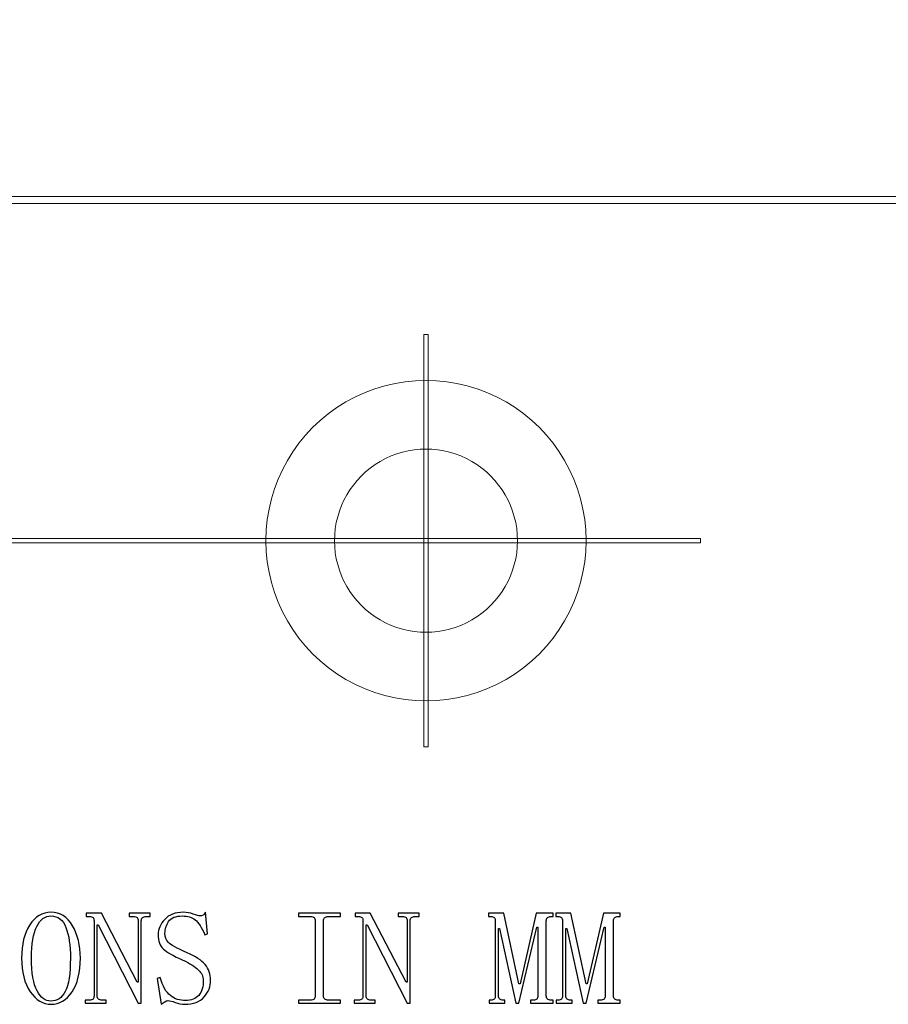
# Model space of a CAD drawing. Header units: millimetres. Extents: x -420 to 420, y -297 to 297.
# Tile 100 of 197: x 153 to 191, y -214 to -171. Entities that reach past the tile are written whole.
import ezdxf

# ---------------------------------------------------------------- set-up
doc = ezdxf.new("R2010")
doc.units = ezdxf.units.MM
doc.header["$MEASUREMENT"] = 0
doc.layers.add('layer 1', color=7, linetype='Continuous')

msp = doc.modelspace()

# ---------------------------------------------------------------- linework, layer by layer
at = {"layer": 'layer 1', "color": 7, "lineweight": 9}
for points, knots in [([(174.4893, -151.3281), (174.4893, -150.4126), (173.7472, -149.6704), (172.8316, -149.6704), (172.8316, -149.6704), (171.9161, -149.6704), (171.1739, -150.4126), (171.1739, -151.3281), (171.1739, -151.3281), (171.1739, -152.2437), (171.9161, -152.9858), (172.8316, -152.9858), (172.8316, -152.9858), (173.7472, -152.9858), (174.4893, -152.2437), (174.4893, -151.3283), (174.4893, -123.8663), (174.4893, -206.2581), (174.4893, -151.3281)], [0, 0, 0, 0, 0.2, 0.2, 0.2, 0.2, 0.4, 0.4, 0.4, 0.4, 0.6, 0.6, 0.6, 0.6, 1, 1, 1, 1.0002, 1.0002, 1.0002, 1.0002]), ([(393.2933, -179.1311), (393.2933, -179.1311), (393.2933, -179.4313), (393.2933, -179.4313), (393.2933, -179.4313), (393.2933, -179.4313), (117.1368, -179.4313), (117.1368, -179.4313), (117.1368, -179.4313), (117.1368, -179.4313), (117.1368, -179.1311), (117.1368, -179.1311), (117.1368, -179.1311), (117.1368, -179.1311), (393.2933, -179.1311), (393.2933, -179.1311)], [0, 0, 0, 0, 0.2, 0.2, 0.2, 0.2, 0.4, 0.4, 0.4, 0.4, 0.6, 0.6, 0.6, 0.6, 1, 1, 1, 1]), ([(171.0875, -185.1613), (171.0875, -185.1613), (171.2874, -185.1613), (171.2874, -185.1613), (171.2874, -185.1613), (171.2874, -185.1613), (171.2874, -203.1715), (171.2874, -203.1715), (171.2874, -203.1715), (171.2874, -203.1715), (171.0875, -203.1715), (171.0875, -203.1715), (171.0875, -203.1715), (171.0875, -203.1715), (171.0875, -185.1613), (171.0875, -185.1613)], [0, 0, 0, 0, 0.2, 0.2, 0.2, 0.2, 0.4, 0.4, 0.4, 0.4, 0.6, 0.6, 0.6, 0.6, 1, 1, 1, 1]), ([(164.1911, -194.1664), (164.1911, -196.6687), (165.5246, -198.9809), (167.6893, -200.232), (167.6893, -200.232), (169.8539, -201.4831), (172.521, -201.4831), (174.6856, -200.232), (174.6856, -200.232), (176.8503, -198.9809), (178.1838, -196.6687), (178.1838, -194.1664), (178.1838, -194.1664), (178.1838, -191.6642), (176.8503, -189.3519), (174.6856, -188.1007), (174.6856, -188.1007), (172.521, -186.8496), (169.8539, -186.8496), (167.6893, -188.1007), (167.6893, -188.1007), (165.5246, -189.3519), (164.1911, -191.6642), (164.1911, -194.1664)], [0, 0, 0, 0, 0.1428571, 0.1428571, 0.1428571, 0.1428571, 0.2857143, 0.2857143, 0.2857143, 0.2857143, 0.4285714, 0.4285714, 0.4285714, 0.4285714, 0.5714286, 0.5714286, 0.5714286, 0.5714286, 0.7142857, 0.7142857, 0.7142857, 0.7142857, 1, 1, 1, 1]), ([(167.1895, -194.1664), (167.1895, -195.5963), (167.9515, -196.9175), (169.1885, -197.6324), (169.1885, -197.6324), (170.4254, -198.3473), (171.9495, -198.3473), (173.1864, -197.6324), (173.1864, -197.6324), (174.4234, -196.9175), (175.1854, -195.5963), (175.1854, -194.1664), (175.1854, -194.1664), (175.1854, -192.7365), (174.4234, -191.4152), (173.1864, -190.7003), (173.1864, -190.7003), (171.9495, -189.9854), (170.4254, -189.9854), (169.1885, -190.7003), (169.1885, -190.7003), (167.9515, -191.4152), (167.1895, -192.7365), (167.1895, -194.1664)], [0, 0, 0, 0, 0.1428571, 0.1428571, 0.1428571, 0.1428571, 0.2857143, 0.2857143, 0.2857143, 0.2857143, 0.4285714, 0.4285714, 0.4285714, 0.4285714, 0.5714286, 0.5714286, 0.5714286, 0.5714286, 0.7142857, 0.7142857, 0.7142857, 0.7142857, 1, 1, 1, 1]), ([(183.1812, -194.0663), (183.1812, -194.0663), (183.1812, -194.2664), (183.1812, -194.2664), (183.1812, -194.2664), (183.1812, -194.2664), (129.2093, -194.2664), (129.2093, -194.2664), (129.2093, -194.2664), (129.2093, -194.2664), (129.2093, -194.0663), (129.2093, -194.0663), (129.2093, -194.0663), (129.2093, -194.0663), (183.1812, -194.0663), (183.1812, -194.0663)], [0, 0, 0, 0, 0.2, 0.2, 0.2, 0.2, 0.4, 0.4, 0.4, 0.4, 0.6, 0.6, 0.6, 0.6, 1, 1, 1, 1])]:
    msp.add_open_spline(points, degree=3, knots=knots, dxfattribs=at)
at = {"layer": 'layer 1', "color": 7}
for points, knots in [([(156.0832, -212.4024), (156.0832, -213.0308), (155.9608, -213.525), (155.716, -213.8848), (155.716, -213.8848), (155.4712, -214.2447), (155.1645, -214.4251), (154.7973, -214.4251), (154.7973, -214.4251), (154.4458, -214.4251), (154.1431, -214.2407), (153.8904, -213.8731), (153.8904, -213.8731), (153.6376, -213.5054), (153.5124, -213.0151), (153.5124, -212.4024), (153.5124, -212.4024), (153.5124, -211.8052), (153.6309, -211.3228), (153.8679, -210.9552), (153.8679, -210.9552), (154.1049, -210.5875), (154.4144, -210.4031), (154.7973, -210.4031), (154.7973, -210.4031), (155.195, -210.4031), (155.5094, -210.5993), (155.7385, -210.9895), (155.7385, -210.9895), (155.9677, -211.3797), (156.0832, -211.8513), (156.0832, -212.4024)], [0, 0, 0, 0, 0.1111111, 0.1111111, 0.1111111, 0.1111111, 0.2222222, 0.2222222, 0.2222222, 0.2222222, 0.3333333, 0.3333333, 0.3333333, 0.3333333, 0.4444444, 0.4444444, 0.4444444, 0.4444444, 0.5555556, 0.5555556, 0.5555556, 0.5555556, 0.6666667, 0.6666667, 0.6666667, 0.6666667, 0.7777778, 0.7777778, 0.7777778, 0.7777778, 1, 1, 1, 1]), ([(153.9483, -212.4024), (153.9483, -213.0612), (154.0285, -213.5407), (154.1891, -213.8387), (154.1891, -213.8387), (154.3499, -214.1378), (154.5525, -214.2868), (154.7973, -214.2868), (154.7973, -214.2868), (155.0578, -214.2868), (155.2646, -214.1456), (155.4174, -213.8623), (155.4174, -213.8623), (155.5701, -213.5789), (155.6465, -213.0917), (155.6465, -212.4024), (155.6465, -212.4024), (155.6465, -211.8513), (155.5818, -211.4071), (155.4515, -211.0699), (155.4515, -211.0699), (155.3213, -210.7326), (155.104, -210.564), (154.7973, -210.564), (154.7973, -210.564), (154.5368, -210.564), (154.3302, -210.7179), (154.1774, -211.0238), (154.1774, -211.0238), (154.0245, -211.3307), (153.9483, -211.7895), (153.9483, -212.4024)], [0, 0, 0, 0, 0.1111111, 0.1111111, 0.1111111, 0.1111111, 0.2222222, 0.2222222, 0.2222222, 0.2222222, 0.3333333, 0.3333333, 0.3333333, 0.3333333, 0.4444444, 0.4444444, 0.4444444, 0.4444444, 0.5555556, 0.5555556, 0.5555556, 0.5555556, 0.6666667, 0.6666667, 0.6666667, 0.6666667, 0.7777778, 0.7777778, 0.7777778, 0.7777778, 1, 1, 1, 1]), ([(158.5622, -213.4593), (158.5622, -213.4593), (158.6082, -213.4593), (158.6082, -213.4593), (158.6082, -213.4593), (158.6082, -213.4593), (158.6082, -210.7709), (158.6082, -210.7709), (158.6082, -210.7709), (158.6082, -210.7101), (158.5926, -210.6639), (158.5622, -210.6335), (158.5622, -210.6335), (158.5319, -210.6022), (158.478, -210.5875), (158.4015, -210.5875), (158.4015, -210.5875), (158.4015, -210.5875), (158.2174, -210.5875), (158.2174, -210.5875), (158.2174, -210.5875), (158.2174, -210.5875), (158.2174, -210.4493), (158.2174, -210.4493), (158.2174, -210.4493), (158.2174, -210.4493), (159.1361, -210.4493), (159.1361, -210.4493), (159.1361, -210.4493), (159.1361, -210.4493), (159.1361, -210.5875), (159.1361, -210.5875), (159.1361, -210.5875), (159.1361, -210.5875), (158.9519, -210.5875), (158.9519, -210.5875), (158.9519, -210.5875), (158.8913, -210.5875), (158.8412, -210.6022), (158.803, -210.6335), (158.803, -210.6335), (158.7649, -210.6639), (158.7453, -210.7101), (158.7453, -210.7709), (158.7453, -210.7709), (158.7453, -210.7709), (158.7453, -214.379), (158.7453, -214.379), (158.7453, -214.379), (158.7453, -214.379), (158.6082, -214.379), (158.6082, -214.379), (158.6082, -214.379), (158.6082, -214.379), (156.8629, -210.9552), (156.8629, -210.9552), (156.8629, -210.9552), (156.8629, -210.9552), (156.8179, -210.9552), (156.8179, -210.9552), (156.8179, -210.9552), (156.8179, -210.9552), (156.8179, -214.0573), (156.8179, -214.0573), (156.8179, -214.0573), (156.8179, -214.1182), (156.8365, -214.1643), (156.8747, -214.1946), (156.8747, -214.1946), (156.9129, -214.226), (156.9628, -214.2407), (157.0235, -214.2407), (157.0235, -214.2407), (157.0235, -214.2407), (157.2076, -214.2407), (157.2076, -214.2407), (157.2076, -214.2407), (157.2076, -214.2407), (157.2076, -214.379), (157.2076, -214.379), (157.2076, -214.379), (157.2076, -214.379), (156.289, -214.379), (156.289, -214.379), (156.289, -214.379), (156.289, -214.379), (156.289, -214.2407), (156.289, -214.2407), (156.289, -214.2407), (156.289, -214.2407), (156.4731, -214.2407), (156.4731, -214.2407), (156.4731, -214.2407), (156.5495, -214.2407), (156.6033, -214.226), (156.6337, -214.1946), (156.6337, -214.1946), (156.6641, -214.1643), (156.6798, -214.1182), (156.6798, -214.0573), (156.6798, -214.0573), (156.6798, -214.0573), (156.6798, -210.7709), (156.6798, -210.7709), (156.6798, -210.7709), (156.6798, -210.7101), (156.6641, -210.6639), (156.6337, -210.6335), (156.6337, -210.6335), (156.6033, -210.6022), (156.5495, -210.5875), (156.4731, -210.5875), (156.4731, -210.5875), (156.4731, -210.5875), (156.335, -210.5875), (156.335, -210.5875), (156.335, -210.5875), (156.335, -210.5875), (156.335, -210.4493), (156.335, -210.4493), (156.335, -210.4493), (156.335, -210.4493), (157.001, -210.4493), (157.001, -210.4493), (157.001, -210.4493), (157.001, -210.4493), (158.5622, -213.4593), (158.5622, -213.4593)], [0, 0, 0, 0, 0.030303, 0.030303, 0.030303, 0.030303, 0.0606061, 0.0606061, 0.0606061, 0.0606061, 0.0909091, 0.0909091, 0.0909091, 0.0909091, 0.1212121, 0.1212121, 0.1212121, 0.1212121, 0.1515152, 0.1515152, 0.1515152, 0.1515152, 0.1818182, 0.1818182, 0.1818182, 0.1818182, 0.2121212, 0.2121212, 0.2121212, 0.2121212, 0.2424242, 0.2424242, 0.2424242, 0.2424242, 0.2727273, 0.2727273, 0.2727273, 0.2727273, 0.3030303, 0.3030303, 0.3030303, 0.3030303, 0.3333333, 0.3333333, 0.3333333, 0.3333333, 0.3636364, 0.3636364, 0.3636364, 0.3636364, 0.3939394, 0.3939394, 0.3939394, 0.3939394, 0.4242424, 0.4242424, 0.4242424, 0.4242424, 0.4545455, 0.4545455, 0.4545455, 0.4545455, 0.4848485, 0.4848485, 0.4848485, 0.4848485, 0.5151515, 0.5151515, 0.5151515, 0.5151515, 0.5454545, 0.5454545, 0.5454545, 0.5454545, 0.5757576, 0.5757576, 0.5757576, 0.5757576, 0.6060606, 0.6060606, 0.6060606, 0.6060606, 0.6363636, 0.6363636, 0.6363636, 0.6363636, 0.6666667, 0.6666667, 0.6666667, 0.6666667, 0.6969697, 0.6969697, 0.6969697, 0.6969697, 0.7272727, 0.7272727, 0.7272727, 0.7272727, 0.7575758, 0.7575758, 0.7575758, 0.7575758, 0.7878788, 0.7878788, 0.7878788, 0.7878788, 0.8181818, 0.8181818, 0.8181818, 0.8181818, 0.8484848, 0.8484848, 0.8484848, 0.8484848, 0.8787879, 0.8787879, 0.8787879, 0.8787879, 0.9090909, 0.9090909, 0.9090909, 0.9090909, 0.9393939, 0.9393939, 0.9393939, 0.9393939, 1, 1, 1, 1]), ([(160.5591, -212.4945), (160.1458, -212.3111), (159.8628, -212.1503), (159.7101, -212.0121), (159.7101, -212.0121), (159.5563, -211.8738), (159.4798, -211.6602), (159.4798, -211.3689), (159.4798, -211.3689), (159.4798, -211.1386), (159.5759, -210.9209), (159.7668, -210.714), (159.7668, -210.714), (159.9589, -210.5071), (160.2301, -210.4031), (160.5818, -210.4031), (160.5818, -210.4031), (160.7356, -210.4031), (160.8805, -210.4306), (161.0185, -210.4835), (161.0185, -210.4835), (161.1556, -210.5374), (161.2556, -210.564), (161.3162, -210.564), (161.3162, -210.564), (161.3623, -210.564), (161.4045, -210.5531), (161.4426, -210.5296), (161.4426, -210.5296), (161.4808, -210.5071), (161.5152, -210.465), (161.5463, -210.4031), (161.5463, -210.4031), (161.5463, -210.4031), (161.6376, -211.3454), (161.6376, -211.3454), (161.6376, -211.3454), (161.6376, -211.3454), (161.523, -211.3914), (161.523, -211.3914), (161.523, -211.3914), (161.3858, -211.0699), (161.2438, -210.8513), (161.0989, -210.7365), (161.0989, -210.7365), (160.953, -210.6218), (160.7657, -210.564), (160.5356, -210.564), (160.5356, -210.564), (160.2457, -210.564), (160.046, -210.6444), (159.9393, -210.8052), (159.9393, -210.8052), (159.8325, -210.9669), (159.7786, -211.1386), (159.7786, -211.3228), (159.7786, -211.3228), (159.7786, -211.4915), (159.8287, -211.6248), (159.9274, -211.7248), (159.9274, -211.7248), (160.0273, -211.8249), (160.2986, -211.9739), (160.7424, -212.1728), (160.7424, -212.1728), (161.1096, -212.3258), (161.3741, -212.4985), (161.5346, -212.6896), (161.5346, -212.6896), (161.6953, -212.8818), (161.7757, -213.1074), (161.7757, -213.3682), (161.7757, -213.3682), (161.7757, -213.6436), (161.6796, -213.8888), (161.4887, -214.1035), (161.4887, -214.1035), (161.2977, -214.3171), (161.0185, -214.4251), (160.6513, -214.4251), (160.6513, -214.4251), (160.4974, -214.4251), (160.3565, -214.3986), (160.2263, -214.3446), (160.2263, -214.3446), (160.096, -214.2907), (159.9931, -214.2642), (159.9167, -214.2642), (159.9167, -214.2642), (159.8706, -214.2642), (159.8247, -214.2789), (159.7786, -214.3103), (159.7786, -214.3103), (159.7326, -214.3408), (159.6787, -214.379), (159.618, -214.4251), (159.618, -214.4251), (159.618, -214.4251), (159.4339, -213.2986), (159.4339, -213.2986), (159.4339, -213.2986), (159.4339, -213.2986), (159.572, -213.2534), (159.572, -213.2534), (159.572, -213.2534), (159.6787, -213.6358), (159.8287, -213.9005), (160.0196, -214.0456), (160.0196, -214.0456), (160.2106, -214.1918), (160.4289, -214.2642), (160.6738, -214.2642), (160.6738, -214.2642), (160.9343, -214.2642), (161.1293, -214.1878), (161.2595, -214.0338), (161.2595, -214.0338), (161.3888, -213.8809), (161.4543, -213.6593), (161.4543, -213.3682), (161.4543, -213.3682), (161.4543, -213.2142), (161.3819, -213.0652), (161.236, -212.92), (161.236, -212.92), (161.0911, -212.774), (160.8648, -212.6328), (160.5591, -212.4945)], [0, 0, 0, 0, 0.030303, 0.030303, 0.030303, 0.030303, 0.0606061, 0.0606061, 0.0606061, 0.0606061, 0.0909091, 0.0909091, 0.0909091, 0.0909091, 0.1212121, 0.1212121, 0.1212121, 0.1212121, 0.1515152, 0.1515152, 0.1515152, 0.1515152, 0.1818182, 0.1818182, 0.1818182, 0.1818182, 0.2121212, 0.2121212, 0.2121212, 0.2121212, 0.2424242, 0.2424242, 0.2424242, 0.2424242, 0.2727273, 0.2727273, 0.2727273, 0.2727273, 0.3030303, 0.3030303, 0.3030303, 0.3030303, 0.3333333, 0.3333333, 0.3333333, 0.3333333, 0.3636364, 0.3636364, 0.3636364, 0.3636364, 0.3939394, 0.3939394, 0.3939394, 0.3939394, 0.4242424, 0.4242424, 0.4242424, 0.4242424, 0.4545455, 0.4545455, 0.4545455, 0.4545455, 0.4848485, 0.4848485, 0.4848485, 0.4848485, 0.5151515, 0.5151515, 0.5151515, 0.5151515, 0.5454545, 0.5454545, 0.5454545, 0.5454545, 0.5757576, 0.5757576, 0.5757576, 0.5757576, 0.6060606, 0.6060606, 0.6060606, 0.6060606, 0.6363636, 0.6363636, 0.6363636, 0.6363636, 0.6666667, 0.6666667, 0.6666667, 0.6666667, 0.6969697, 0.6969697, 0.6969697, 0.6969697, 0.7272727, 0.7272727, 0.7272727, 0.7272727, 0.7575758, 0.7575758, 0.7575758, 0.7575758, 0.7878788, 0.7878788, 0.7878788, 0.7878788, 0.8181818, 0.8181818, 0.8181818, 0.8181818, 0.8484848, 0.8484848, 0.8484848, 0.8484848, 0.8787879, 0.8787879, 0.8787879, 0.8787879, 0.9090909, 0.9090909, 0.9090909, 0.9090909, 0.9393939, 0.9393939, 0.9393939, 0.9393939, 1, 1, 1, 1]), ([(165.609, -210.5875), (165.609, -210.5875), (165.609, -210.4493), (165.609, -210.4493), (165.609, -210.4493), (165.609, -210.4493), (167.4454, -210.4493), (167.4454, -210.4493), (167.4454, -210.4493), (167.4454, -210.4493), (167.4454, -210.5875), (167.4454, -210.5875), (167.4454, -210.5875), (167.4454, -210.5875), (166.9174, -210.5875), (166.9174, -210.5875), (166.9174, -210.5875), (166.8569, -210.5875), (166.8068, -210.6022), (166.7686, -210.6335), (166.7686, -210.6335), (166.7305, -210.6639), (166.7108, -210.7101), (166.7108, -210.7709), (166.7108, -210.7709), (166.7108, -210.7709), (166.7108, -214.0573), (166.7108, -214.0573), (166.7108, -214.0573), (166.7108, -214.1182), (166.7305, -214.1643), (166.7686, -214.1946), (166.7686, -214.1946), (166.8068, -214.226), (166.8569, -214.2407), (166.9174, -214.2407), (166.9174, -214.2407), (166.9174, -214.2407), (167.4454, -214.2407), (167.4454, -214.2407), (167.4454, -214.2407), (167.4454, -214.2407), (167.4454, -214.379), (167.4454, -214.379), (167.4454, -214.379), (167.4454, -214.379), (165.609, -214.379), (165.609, -214.379), (165.609, -214.379), (165.609, -214.379), (165.609, -214.2407), (165.609, -214.2407), (165.609, -214.2407), (165.609, -214.2407), (166.1369, -214.2407), (166.1369, -214.2407), (166.1369, -214.2407), (166.2134, -214.2407), (166.2672, -214.226), (166.2975, -214.1946), (166.2975, -214.1946), (166.3279, -214.1643), (166.3436, -214.1182), (166.3436, -214.0573), (166.3436, -214.0573), (166.3436, -214.0573), (166.3436, -210.7709), (166.3436, -210.7709), (166.3436, -210.7709), (166.3436, -210.7101), (166.3279, -210.6639), (166.2975, -210.6335), (166.2975, -210.6335), (166.2672, -210.6022), (166.2134, -210.5875), (166.1369, -210.5875), (166.1369, -210.5875), (166.1369, -210.5875), (165.609, -210.5875), (165.609, -210.5875)], [0, 0, 0, 0, 0.047619, 0.047619, 0.047619, 0.047619, 0.0952381, 0.0952381, 0.0952381, 0.0952381, 0.1428571, 0.1428571, 0.1428571, 0.1428571, 0.1904762, 0.1904762, 0.1904762, 0.1904762, 0.2380952, 0.2380952, 0.2380952, 0.2380952, 0.2857143, 0.2857143, 0.2857143, 0.2857143, 0.3333333, 0.3333333, 0.3333333, 0.3333333, 0.3809524, 0.3809524, 0.3809524, 0.3809524, 0.4285714, 0.4285714, 0.4285714, 0.4285714, 0.4761905, 0.4761905, 0.4761905, 0.4761905, 0.5238095, 0.5238095, 0.5238095, 0.5238095, 0.5714286, 0.5714286, 0.5714286, 0.5714286, 0.6190476, 0.6190476, 0.6190476, 0.6190476, 0.6666667, 0.6666667, 0.6666667, 0.6666667, 0.7142857, 0.7142857, 0.7142857, 0.7142857, 0.7619048, 0.7619048, 0.7619048, 0.7619048, 0.8095238, 0.8095238, 0.8095238, 0.8095238, 0.8571429, 0.8571429, 0.8571429, 0.8571429, 0.9047619, 0.9047619, 0.9047619, 0.9047619, 1, 1, 1, 1]), ([(170.3151, -213.4593), (170.3151, -213.4593), (170.361, -213.4593), (170.361, -213.4593), (170.361, -213.4593), (170.361, -213.4593), (170.361, -210.7709), (170.361, -210.7709), (170.361, -210.7709), (170.361, -210.7101), (170.3455, -210.6639), (170.3151, -210.6335), (170.3151, -210.6335), (170.2846, -210.6022), (170.2309, -210.5875), (170.1543, -210.5875), (170.1543, -210.5875), (170.1543, -210.5875), (169.9703, -210.5875), (169.9703, -210.5875), (169.9703, -210.5875), (169.9703, -210.5875), (169.9703, -210.4493), (169.9703, -210.4493), (169.9703, -210.4493), (169.9703, -210.4493), (170.889, -210.4493), (170.889, -210.4493), (170.889, -210.4493), (170.889, -210.4493), (170.889, -210.5875), (170.889, -210.5875), (170.889, -210.5875), (170.889, -210.5875), (170.7048, -210.5875), (170.7048, -210.5875), (170.7048, -210.5875), (170.6441, -210.5875), (170.5941, -210.6022), (170.5559, -210.6335), (170.5559, -210.6335), (170.5177, -210.6639), (170.4982, -210.7101), (170.4982, -210.7709), (170.4982, -210.7709), (170.4982, -210.7709), (170.4982, -214.379), (170.4982, -214.379), (170.4982, -214.379), (170.4982, -214.379), (170.361, -214.379), (170.361, -214.379), (170.361, -214.379), (170.361, -214.379), (168.6158, -210.9552), (168.6158, -210.9552), (168.6158, -210.9552), (168.6158, -210.9552), (168.5707, -210.9552), (168.5707, -210.9552), (168.5707, -210.9552), (168.5707, -210.9552), (168.5707, -214.0573), (168.5707, -214.0573), (168.5707, -214.0573), (168.5707, -214.1182), (168.5892, -214.1643), (168.6276, -214.1946), (168.6276, -214.1946), (168.6658, -214.226), (168.7156, -214.2407), (168.7764, -214.2407), (168.7764, -214.2407), (168.7764, -214.2407), (168.9604, -214.2407), (168.9604, -214.2407), (168.9604, -214.2407), (168.9604, -214.2407), (168.9604, -214.379), (168.9604, -214.379), (168.9604, -214.379), (168.9604, -214.379), (168.0417, -214.379), (168.0417, -214.379), (168.0417, -214.379), (168.0417, -214.379), (168.0417, -214.2407), (168.0417, -214.2407), (168.0417, -214.2407), (168.0417, -214.2407), (168.226, -214.2407), (168.226, -214.2407), (168.226, -214.2407), (168.3022, -214.2407), (168.3561, -214.226), (168.3866, -214.1946), (168.3866, -214.1946), (168.417, -214.1643), (168.4326, -214.1182), (168.4326, -214.0573), (168.4326, -214.0573), (168.4326, -214.0573), (168.4326, -210.7709), (168.4326, -210.7709), (168.4326, -210.7709), (168.4326, -210.7101), (168.417, -210.6639), (168.3866, -210.6335), (168.3866, -210.6335), (168.3561, -210.6022), (168.3022, -210.5875), (168.226, -210.5875), (168.226, -210.5875), (168.226, -210.5875), (168.0878, -210.5875), (168.0878, -210.5875), (168.0878, -210.5875), (168.0878, -210.5875), (168.0878, -210.4493), (168.0878, -210.4493), (168.0878, -210.4493), (168.0878, -210.4493), (168.7539, -210.4493), (168.7539, -210.4493), (168.7539, -210.4493), (168.7539, -210.4493), (170.3151, -213.4593), (170.3151, -213.4593)], [0, 0, 0, 0, 0.030303, 0.030303, 0.030303, 0.030303, 0.0606061, 0.0606061, 0.0606061, 0.0606061, 0.0909091, 0.0909091, 0.0909091, 0.0909091, 0.1212121, 0.1212121, 0.1212121, 0.1212121, 0.1515152, 0.1515152, 0.1515152, 0.1515152, 0.1818182, 0.1818182, 0.1818182, 0.1818182, 0.2121212, 0.2121212, 0.2121212, 0.2121212, 0.2424242, 0.2424242, 0.2424242, 0.2424242, 0.2727273, 0.2727273, 0.2727273, 0.2727273, 0.3030303, 0.3030303, 0.3030303, 0.3030303, 0.3333333, 0.3333333, 0.3333333, 0.3333333, 0.3636364, 0.3636364, 0.3636364, 0.3636364, 0.3939394, 0.3939394, 0.3939394, 0.3939394, 0.4242424, 0.4242424, 0.4242424, 0.4242424, 0.4545455, 0.4545455, 0.4545455, 0.4545455, 0.4848485, 0.4848485, 0.4848485, 0.4848485, 0.5151515, 0.5151515, 0.5151515, 0.5151515, 0.5454545, 0.5454545, 0.5454545, 0.5454545, 0.5757576, 0.5757576, 0.5757576, 0.5757576, 0.6060606, 0.6060606, 0.6060606, 0.6060606, 0.6363636, 0.6363636, 0.6363636, 0.6363636, 0.6666667, 0.6666667, 0.6666667, 0.6666667, 0.6969697, 0.6969697, 0.6969697, 0.6969697, 0.7272727, 0.7272727, 0.7272727, 0.7272727, 0.7575758, 0.7575758, 0.7575758, 0.7575758, 0.7878788, 0.7878788, 0.7878788, 0.7878788, 0.8181818, 0.8181818, 0.8181818, 0.8181818, 0.8484848, 0.8484848, 0.8484848, 0.8484848, 0.8787879, 0.8787879, 0.8787879, 0.8787879, 0.9090909, 0.9090909, 0.9090909, 0.9090909, 0.9393939, 0.9393939, 0.9393939, 0.9393939, 1, 1, 1, 1]), ([(176.4441, -214.0573), (176.4441, -214.1182), (176.4628, -214.1643), (176.5008, -214.1946), (176.5008, -214.1946), (176.539, -214.226), (176.5891, -214.2407), (176.6507, -214.2407), (176.6507, -214.2407), (176.6507, -214.2407), (176.742, -214.2407), (176.742, -214.2407), (176.742, -214.2407), (176.742, -214.2407), (176.742, -214.379), (176.742, -214.379), (176.742, -214.379), (176.742, -214.379), (175.7547, -214.379), (175.7547, -214.379), (175.7547, -214.379), (175.7547, -214.379), (175.7547, -214.2407), (175.7547, -214.2407), (175.7547, -214.2407), (175.7547, -214.2407), (175.8701, -214.2407), (175.8701, -214.2407), (175.8701, -214.2407), (175.9467, -214.2407), (175.9995, -214.226), (176.0307, -214.1946), (176.0307, -214.1946), (176.0612, -214.1643), (176.0769, -214.1182), (176.0769, -214.0573), (176.0769, -214.0573), (176.0769, -214.0573), (176.0769, -211.0473), (176.0769, -211.0473), (176.0769, -211.0473), (176.0769, -211.0473), (176.0307, -211.0473), (176.0307, -211.0473), (176.0307, -211.0473), (176.0307, -211.0473), (175.2502, -214.379), (175.2502, -214.379), (175.2502, -214.379), (175.2502, -214.379), (175.1121, -214.379), (175.1121, -214.379), (175.1121, -214.379), (175.1121, -214.379), (174.4011, -211.1159), (174.4011, -211.1159), (174.4011, -211.1159), (174.4011, -211.1159), (174.3551, -211.1159), (174.3551, -211.1159), (174.3551, -211.1159), (174.3551, -211.1159), (174.3551, -214.0573), (174.3551, -214.0573), (174.3551, -214.0573), (174.3551, -214.1182), (174.3737, -214.1643), (174.4119, -214.1946), (174.4119, -214.1946), (174.4501, -214.226), (174.5, -214.2407), (174.5616, -214.2407), (174.5616, -214.2407), (174.5616, -214.2407), (174.6304, -214.2407), (174.6304, -214.2407), (174.6304, -214.2407), (174.6304, -214.2407), (174.6304, -214.379), (174.6304, -214.379), (174.6304, -214.379), (174.6304, -214.379), (173.9418, -214.379), (173.9418, -214.379), (173.9418, -214.379), (173.9418, -214.379), (173.9418, -214.2407), (173.9418, -214.2407), (173.9418, -214.2407), (173.9418, -214.2407), (174.0104, -214.2407), (174.0104, -214.2407), (174.0104, -214.2407), (174.0867, -214.2407), (174.1406, -214.226), (174.1709, -214.1946), (174.1709, -214.1946), (174.2023, -214.1643), (174.217, -214.1182), (174.217, -214.0573), (174.217, -214.0573), (174.217, -214.0573), (174.217, -210.7709), (174.217, -210.7709), (174.217, -210.7709), (174.217, -210.7101), (174.2023, -210.6639), (174.1709, -210.6335), (174.1709, -210.6335), (174.1406, -210.6022), (174.0867, -210.5875), (174.0104, -210.5875), (174.0104, -210.5875), (174.0104, -210.5875), (173.9182, -210.5875), (173.9182, -210.5875), (173.9182, -210.5875), (173.9182, -210.5875), (173.9182, -210.4493), (173.9182, -210.4493), (173.9182, -210.4493), (173.9182, -210.4493), (174.5842, -210.4493), (174.5842, -210.4493), (174.5842, -210.4493), (174.5842, -210.4493), (175.2502, -213.5289), (175.2502, -213.5289), (175.2502, -213.5289), (175.2502, -213.5289), (175.2963, -213.5289), (175.2963, -213.5289), (175.2963, -213.5289), (175.2963, -213.5289), (176.0072, -210.4493), (176.0072, -210.4493), (176.0072, -210.4493), (176.0072, -210.4493), (176.742, -210.4493), (176.742, -210.4493), (176.742, -210.4493), (176.742, -210.4493), (176.742, -210.5875), (176.742, -210.5875), (176.742, -210.5875), (176.742, -210.5875), (176.6507, -210.5875), (176.6507, -210.5875), (176.6507, -210.5875), (176.5891, -210.5875), (176.539, -210.6022), (176.5008, -210.6335), (176.5008, -210.6335), (176.4628, -210.6639), (176.4441, -210.7101), (176.4441, -210.7709), (176.4441, -210.7709), (176.4441, -210.7709), (176.4441, -214.0573), (176.4441, -214.0573)], [0, 0, 0, 0, 0.0243902, 0.0243902, 0.0243902, 0.0243902, 0.0487805, 0.0487805, 0.0487805, 0.0487805, 0.0731707, 0.0731707, 0.0731707, 0.0731707, 0.097561, 0.097561, 0.097561, 0.097561, 0.1219512, 0.1219512, 0.1219512, 0.1219512, 0.1463415, 0.1463415, 0.1463415, 0.1463415, 0.1707317, 0.1707317, 0.1707317, 0.1707317, 0.195122, 0.195122, 0.195122, 0.195122, 0.2195122, 0.2195122, 0.2195122, 0.2195122, 0.2439024, 0.2439024, 0.2439024, 0.2439024, 0.2682927, 0.2682927, 0.2682927, 0.2682927, 0.2926829, 0.2926829, 0.2926829, 0.2926829, 0.3170732, 0.3170732, 0.3170732, 0.3170732, 0.3414634, 0.3414634, 0.3414634, 0.3414634, 0.3658537, 0.3658537, 0.3658537, 0.3658537, 0.3902439, 0.3902439, 0.3902439, 0.3902439, 0.4146341, 0.4146341, 0.4146341, 0.4146341, 0.4390244, 0.4390244, 0.4390244, 0.4390244, 0.4634146, 0.4634146, 0.4634146, 0.4634146, 0.4878049, 0.4878049, 0.4878049, 0.4878049, 0.5121951, 0.5121951, 0.5121951, 0.5121951, 0.5365854, 0.5365854, 0.5365854, 0.5365854, 0.5609756, 0.5609756, 0.5609756, 0.5609756, 0.5853659, 0.5853659, 0.5853659, 0.5853659, 0.6097561, 0.6097561, 0.6097561, 0.6097561, 0.6341463, 0.6341463, 0.6341463, 0.6341463, 0.6585366, 0.6585366, 0.6585366, 0.6585366, 0.6829268, 0.6829268, 0.6829268, 0.6829268, 0.7073171, 0.7073171, 0.7073171, 0.7073171, 0.7317073, 0.7317073, 0.7317073, 0.7317073, 0.7560976, 0.7560976, 0.7560976, 0.7560976, 0.7804878, 0.7804878, 0.7804878, 0.7804878, 0.804878, 0.804878, 0.804878, 0.804878, 0.8292683, 0.8292683, 0.8292683, 0.8292683, 0.8536585, 0.8536585, 0.8536585, 0.8536585, 0.8780488, 0.8780488, 0.8780488, 0.8780488, 0.902439, 0.902439, 0.902439, 0.902439, 0.9268293, 0.9268293, 0.9268293, 0.9268293, 0.9512195, 0.9512195, 0.9512195, 0.9512195, 1, 1, 1, 1]), ([(179.3822, -214.0573), (179.3822, -214.1182), (179.4009, -214.1643), (179.4391, -214.1946), (179.4391, -214.1946), (179.4773, -214.226), (179.5273, -214.2407), (179.589, -214.2407), (179.589, -214.2407), (179.589, -214.2407), (179.6801, -214.2407), (179.6801, -214.2407), (179.6801, -214.2407), (179.6801, -214.2407), (179.6801, -214.379), (179.6801, -214.379), (179.6801, -214.379), (179.6801, -214.379), (178.6929, -214.379), (178.6929, -214.379), (178.6929, -214.379), (178.6929, -214.379), (178.6929, -214.2407), (178.6929, -214.2407), (178.6929, -214.2407), (178.6929, -214.2407), (178.8084, -214.2407), (178.8084, -214.2407), (178.8084, -214.2407), (178.8848, -214.2407), (178.9378, -214.226), (178.9689, -214.1946), (178.9689, -214.1946), (178.9993, -214.1643), (179.015, -214.1182), (179.015, -214.0573), (179.015, -214.0573), (179.015, -214.0573), (179.015, -211.0473), (179.015, -211.0473), (179.015, -211.0473), (179.015, -211.0473), (178.9689, -211.0473), (178.9689, -211.0473), (178.9689, -211.0473), (178.9689, -211.0473), (178.1883, -214.379), (178.1883, -214.379), (178.1883, -214.379), (178.1883, -214.379), (178.0504, -214.379), (178.0504, -214.379), (178.0504, -214.379), (178.0504, -214.379), (177.3393, -211.1159), (177.3393, -211.1159), (177.3393, -211.1159), (177.3393, -211.1159), (177.2933, -211.1159), (177.2933, -211.1159), (177.2933, -211.1159), (177.2933, -211.1159), (177.2933, -214.0573), (177.2933, -214.0573), (177.2933, -214.0573), (177.2933, -214.1182), (177.3118, -214.1643), (177.35, -214.1946), (177.35, -214.1946), (177.3884, -214.226), (177.4382, -214.2407), (177.4999, -214.2407), (177.4999, -214.2407), (177.4999, -214.2407), (177.5685, -214.2407), (177.5685, -214.2407), (177.5685, -214.2407), (177.5685, -214.2407), (177.5685, -214.379), (177.5685, -214.379), (177.5685, -214.379), (177.5685, -214.379), (176.8801, -214.379), (176.8801, -214.379), (176.8801, -214.379), (176.8801, -214.379), (176.8801, -214.2407), (176.8801, -214.2407), (176.8801, -214.2407), (176.8801, -214.2407), (176.9486, -214.2407), (176.9486, -214.2407), (176.9486, -214.2407), (177.0248, -214.2407), (177.0788, -214.226), (177.1092, -214.1946), (177.1092, -214.1946), (177.1406, -214.1643), (177.1552, -214.1182), (177.1552, -214.0573), (177.1552, -214.0573), (177.1552, -214.0573), (177.1552, -210.7709), (177.1552, -210.7709), (177.1552, -210.7709), (177.1552, -210.7101), (177.1406, -210.6639), (177.1092, -210.6335), (177.1092, -210.6335), (177.0788, -210.6022), (177.0248, -210.5875), (176.9486, -210.5875), (176.9486, -210.5875), (176.9486, -210.5875), (176.8564, -210.5875), (176.8564, -210.5875), (176.8564, -210.5875), (176.8564, -210.5875), (176.8564, -210.4493), (176.8564, -210.4493), (176.8564, -210.4493), (176.8564, -210.4493), (177.5225, -210.4493), (177.5225, -210.4493), (177.5225, -210.4493), (177.5225, -210.4493), (178.1883, -213.5289), (178.1883, -213.5289), (178.1883, -213.5289), (178.1883, -213.5289), (178.2345, -213.5289), (178.2345, -213.5289), (178.2345, -213.5289), (178.2345, -213.5289), (178.9455, -210.4493), (178.9455, -210.4493), (178.9455, -210.4493), (178.9455, -210.4493), (179.6801, -210.4493), (179.6801, -210.4493), (179.6801, -210.4493), (179.6801, -210.4493), (179.6801, -210.5875), (179.6801, -210.5875), (179.6801, -210.5875), (179.6801, -210.5875), (179.589, -210.5875), (179.589, -210.5875), (179.589, -210.5875), (179.5273, -210.5875), (179.4773, -210.6022), (179.4391, -210.6335), (179.4391, -210.6335), (179.4009, -210.6639), (179.3822, -210.7101), (179.3822, -210.7709), (179.3822, -210.7709), (179.3822, -210.7709), (179.3822, -214.0573), (179.3822, -214.0573)], [0, 0, 0, 0, 0.0243902, 0.0243902, 0.0243902, 0.0243902, 0.0487805, 0.0487805, 0.0487805, 0.0487805, 0.0731707, 0.0731707, 0.0731707, 0.0731707, 0.097561, 0.097561, 0.097561, 0.097561, 0.1219512, 0.1219512, 0.1219512, 0.1219512, 0.1463415, 0.1463415, 0.1463415, 0.1463415, 0.1707317, 0.1707317, 0.1707317, 0.1707317, 0.195122, 0.195122, 0.195122, 0.195122, 0.2195122, 0.2195122, 0.2195122, 0.2195122, 0.2439024, 0.2439024, 0.2439024, 0.2439024, 0.2682927, 0.2682927, 0.2682927, 0.2682927, 0.2926829, 0.2926829, 0.2926829, 0.2926829, 0.3170732, 0.3170732, 0.3170732, 0.3170732, 0.3414634, 0.3414634, 0.3414634, 0.3414634, 0.3658537, 0.3658537, 0.3658537, 0.3658537, 0.3902439, 0.3902439, 0.3902439, 0.3902439, 0.4146341, 0.4146341, 0.4146341, 0.4146341, 0.4390244, 0.4390244, 0.4390244, 0.4390244, 0.4634146, 0.4634146, 0.4634146, 0.4634146, 0.4878049, 0.4878049, 0.4878049, 0.4878049, 0.5121951, 0.5121951, 0.5121951, 0.5121951, 0.5365854, 0.5365854, 0.5365854, 0.5365854, 0.5609756, 0.5609756, 0.5609756, 0.5609756, 0.5853659, 0.5853659, 0.5853659, 0.5853659, 0.6097561, 0.6097561, 0.6097561, 0.6097561, 0.6341463, 0.6341463, 0.6341463, 0.6341463, 0.6585366, 0.6585366, 0.6585366, 0.6585366, 0.6829268, 0.6829268, 0.6829268, 0.6829268, 0.7073171, 0.7073171, 0.7073171, 0.7073171, 0.7317073, 0.7317073, 0.7317073, 0.7317073, 0.7560976, 0.7560976, 0.7560976, 0.7560976, 0.7804878, 0.7804878, 0.7804878, 0.7804878, 0.804878, 0.804878, 0.804878, 0.804878, 0.8292683, 0.8292683, 0.8292683, 0.8292683, 0.8536585, 0.8536585, 0.8536585, 0.8536585, 0.8780488, 0.8780488, 0.8780488, 0.8780488, 0.902439, 0.902439, 0.902439, 0.902439, 0.9268293, 0.9268293, 0.9268293, 0.9268293, 0.9512195, 0.9512195, 0.9512195, 0.9512195, 1, 1, 1, 1])]:
    msp.add_open_spline(points, degree=3, knots=knots, dxfattribs=at)

doc.saveas('drawing.dxf')
